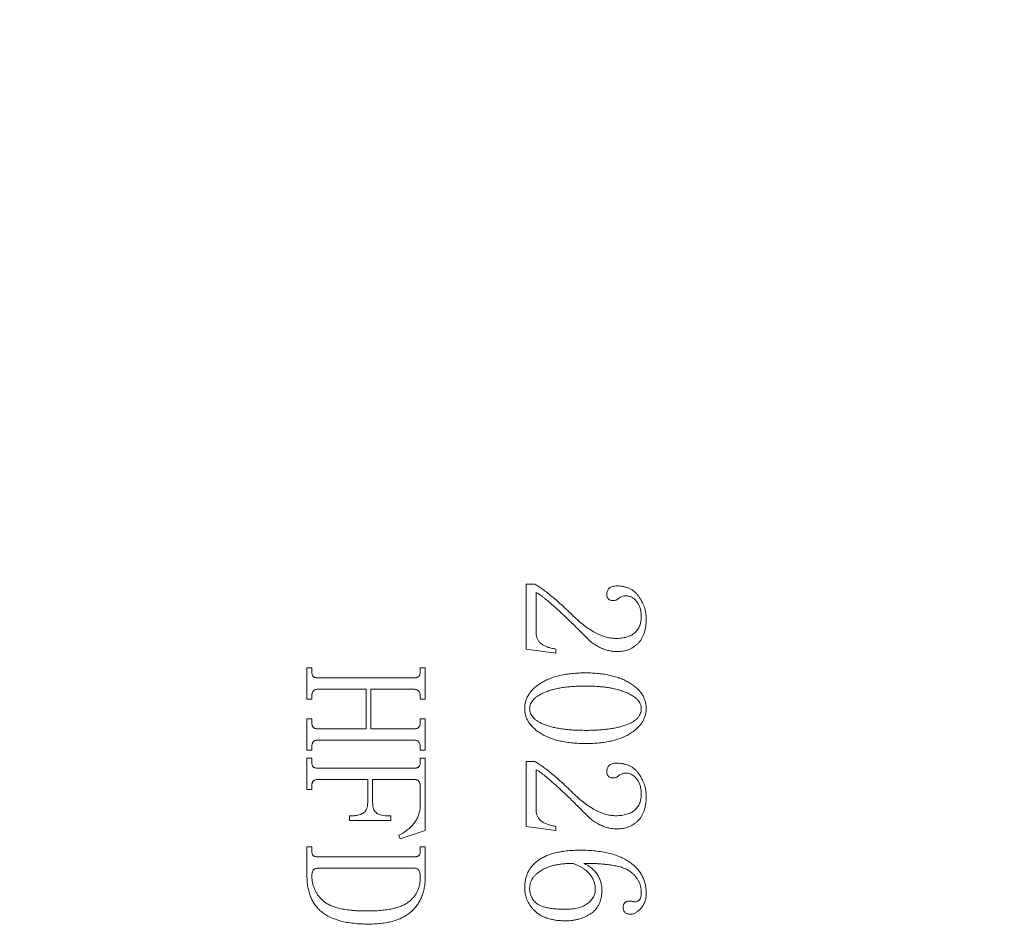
# Model space of a CAD drawing. Header units: millimetres. Extents: x 0 to 658, y -2 to 210.
# Tile 20 of 26: x 211.92 to 220.25, y 120.81 to 128.53. Entities that reach past the tile are written whole.
import ezdxf

# ---------------------------------------------------------------- set-up
doc = ezdxf.new("R2010")
doc.units = ezdxf.units.MM
doc.layers.add('图框', color=7, linetype='Continuous')
doc.styles.add('SLDTEXTSTYLE0', font='TXT', dxfattribs={"width": 0.7})
doc.dimstyles.new('SLDDIMSTYLE2', dxfattribs={"dimtxt": 3.5, "dimasz": 4.08, "dimexe": 0, "dimexo": 0.0625, "dimgap": 0.875, "dimtad": 2, "dimlfac": 5, "dimrnd": 1e-09, "dimzin": 12, "dimdsep": 46, "dimtxsty": 'SLDTEXTSTYLE0', "dimsah": 1, "dimcen": 0.09, "dimadec": 0, "dimazin": 3, "dimtfac": 1, "dimtmove": 0, "dimatfit": 0, "dimfxl": 0, "dimfrac": 2, "dimtolj": 1, "dimtzin": 12, "dimarcsym": 0})

# ---------------------------------------------------------------- blocks, each defined once
blk = doc.blocks.new('_D_60')
at = {"layer": '图框'}
for p, q in [((208.105, 129.4474), (208.105, 135.7974)), ((224.5781, 129.4474), (206.105, 129.4474)), ((208.105, 129.4474), (208.105, 120.4474)), ((224.5781, 120.4474), (206.105, 120.4474)), ((208.105, 120.4474), (208.105, 114.0974))]:
    blk.add_line(p, q, dxfattribs=at)
for points in [[(208.105, 129.4474), (208.613, 133.5274), (207.597, 133.5274)], [(208.105, 120.4474), (207.597, 116.3674), (208.613, 116.3674)]]:
    blk.add_solid(points, dxfattribs=at)
at = {"layer": '图框', "insert": (203.5933, 124.2551), "char_height": 3.5, "attachment_point": 1, "rotation": 90, "style": 'SLDTEXTSTYLE0'}
blk.add_mtext('45', dxfattribs=at)
blk = doc.blocks.new('_D_61')
at = {"layer": '图框'}
for p, q in [((208.105, 120.4474), (208.105, 126.7974)), ((224.5781, 120.4474), (206.105, 120.4474)), ((208.105, 111.4474), (208.105, 120.4474)), ((224.5781, 111.4474), (206.105, 111.4474)), ((208.105, 111.4474), (208.105, 105.0974))]:
    blk.add_line(p, q, dxfattribs=at)
for points in [[(208.105, 120.4474), (208.613, 124.5274), (207.597, 124.5274)], [(208.105, 111.4474), (207.597, 107.3674), (208.613, 107.3674)]]:
    blk.add_solid(points, dxfattribs=at)
at = {"layer": '图框', "insert": (203.5933, 114.2484), "char_height": 3.5, "attachment_point": 1, "rotation": 90, "style": 'SLDTEXTSTYLE0'}
blk.add_mtext('45', dxfattribs=at)

msp = doc.modelspace()

# ---------------------------------------------------------------- linework, layer by layer
at = {"color": 7, "linetype": 'Continuous', "lineweight": 15}
for p, q in [((216.20582818, 123.75298426), (216.27809434, 123.75298426)), ((216.20582818, 123.20502386), (216.20582818, 123.75298426)), ((216.28916144, 123.68354038), (216.28916144, 123.33892123)), ((216.45582794, 123.16965149), (216.20582818, 123.20502386)), ((216.45582794, 123.20459024), (216.45582794, 123.16965149)), ((214.350273, 123.04465011), (214.39193963, 123.04465011)), ((214.350273, 122.78076247), (214.350273, 123.04465011)), ((214.39193963, 123.04465011), (214.39193963, 123.01491932)), ((215.30860691, 123.04465011), (215.35027354, 123.04465011)), ((215.30860691, 123.01904247), (215.30860691, 123.04465011)), ((215.35027354, 123.04465011), (215.35027354, 122.78076247)), ((214.43816303, 122.96131686), (215.26238202, 122.96131686)), ((214.85027253, 122.86409572), (214.43729579, 122.86409572)), ((214.85027253, 122.53076122), (214.85027253, 122.86409572)), ((214.89193916, 122.86409572), (214.89193916, 122.53076122)), ((215.26238202, 122.86409572), (214.89193916, 122.86409572)), ((214.39193963, 122.78076247), (214.350273, 122.78076247)), ((214.39193963, 122.81049327), (214.39193963, 122.78076247)), ((215.30860691, 122.78076247), (215.30860691, 122.80637012)), ((215.35027354, 122.78076247), (215.30860691, 122.78076247)), ((214.350273, 122.61409596), (214.39193963, 122.61409596)), ((214.350273, 122.35020683), (214.350273, 122.61409596)), ((214.39193963, 122.61409596), (214.39193963, 122.58436368)), ((215.30860691, 122.61409596), (215.35027354, 122.61409596)), ((215.30860691, 122.58848832), (215.30860691, 122.61409596)), ((215.35027354, 122.61409596), (215.35027354, 122.35020683)), ((214.43729579, 122.53076122), (214.85027253, 122.53076122)), ((214.89193916, 122.53076122), (215.26238202, 122.53076122)), ((215.26238202, 122.43354008), (214.43816303, 122.43354008)), ((214.39193963, 122.35020683), (214.350273, 122.35020683)), ((214.39193963, 122.37993763), (214.39193963, 122.35020683)), ((215.30860691, 122.35020683), (215.30860691, 122.37581447)), ((215.35027354, 122.35020683), (215.30860691, 122.35020683)), ((214.350273, 122.28076146), (214.39193963, 122.28076146)), ((214.350273, 122.01687232), (214.350273, 122.28076146)), ((214.39193963, 122.28076146), (214.39193963, 122.24430428)), ((215.30860691, 122.28076146), (215.35027354, 122.28076146)), ((215.30860691, 122.24734113), (215.30860691, 122.28076146)), ((215.35027354, 122.28076146), (215.35027354, 121.67051867)), ((216.20582818, 122.2529842), (216.27809434, 122.2529842)), ((216.20582818, 121.7050238), (216.20582818, 122.2529842)), ((214.43816303, 122.1974282), (215.26238202, 122.1974282)), ((216.28916144, 122.18354032), (216.28916144, 121.83892117)), ((214.8641619, 122.10020707), (214.43859815, 122.10020707)), ((214.8641619, 121.90619544), (214.8641619, 122.10020707)), ((214.90582853, 122.10020707), (214.90582853, 121.90619544)), ((215.26390194, 122.10020707), (214.90582853, 122.10020707)), ((214.39193963, 122.01687232), (214.350273, 122.01687232)), ((214.39193963, 122.05333099), (214.39193963, 122.01687232)), ((215.30860691, 121.88254134), (215.30860691, 122.0472543)), ((214.71138477, 121.79465131), (214.73330288, 121.79465131)), ((214.71138477, 121.75298468), (214.71138477, 121.79465131)), ((215.05860566, 121.75298468), (214.71138477, 121.75298468)), ((215.02670526, 121.79465131), (215.05860566, 121.79465131)), ((215.05860566, 121.79465131), (215.05860566, 121.75298468)), ((215.35027354, 121.67051867), (215.13976931, 121.60020605)), ((216.45582794, 121.66965143), (216.20582818, 121.7050238)), ((216.45582794, 121.70459018), (216.45582794, 121.66965143)), ((215.13976931, 121.60020605), (215.12805103, 121.62972078)), ((214.350273, 121.53076217), (214.39193963, 121.53076217)), ((214.350273, 121.28445045), (214.350273, 121.53076217)), ((214.39193963, 121.53076217), (214.39193963, 121.4943035)), ((215.30860691, 121.53076217), (215.35027354, 121.53076217)), ((215.30860691, 121.49734185), (215.30860691, 121.53076217)), ((215.35027354, 121.53076217), (215.35027354, 121.27077863)), ((214.43816303, 121.44742892), (215.26238202, 121.44742892)), ((215.26238202, 121.35020629), (214.43816303, 121.35020629))]:
    msp.add_line(p, q, dxfattribs=at)
for points, knots in [([(216.27809416, 123.75298416), (216.28772832, 123.74747769), (216.3086213, 123.73553617), (216.34050407, 123.71309086), (216.37666018, 123.68681445), (216.40850747, 123.6610753), (216.43607702, 123.63835355), (216.45827657, 123.61946686), (216.48121052, 123.59897517), (216.50529365, 123.57734679), (216.53030477, 123.55432477), (216.55605775, 123.52979492), (216.58277169, 123.50391633), (216.60087361, 123.48620942), (216.61012541, 123.47715951)], [0, 0, 0, 0, 0.07689028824, 0.16674688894, 0.27005902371, 0.3867558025, 0.45051627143, 0.51774794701, 0.58879711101, 0.66372102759, 0.74215437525, 0.82445096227, 0.91027784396, 1, 1, 1, 1]), ([(216.69801603, 123.31852236), (216.6845053, 123.33213834), (216.65820439, 123.35864413), (216.61963298, 123.39696907), (216.58311324, 123.43293609), (216.54840211, 123.46629599), (216.51563767, 123.4973356), (216.48490445, 123.52600297), (216.45598906, 123.55206519), (216.42910961, 123.57567516), (216.40431375, 123.59703745), (216.38154347, 123.61607036), (216.36100706, 123.63302667), (216.34258185, 123.64760339), (216.32626102, 123.65978285), (216.3121292, 123.66983666), (216.3001421, 123.67778486), (216.29251811, 123.68178067), (216.28916187, 123.68353972)], [0, 0, 0, 0, 0.10478993, 0.2039911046, 0.2970480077, 0.3848078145, 0.466993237, 0.5436104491, 0.6144017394, 0.6796457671, 0.7390552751, 0.7931957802, 0.8417715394, 0.8845430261, 0.9215325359, 0.9530013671, 0.9793102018, 1, 1, 1, 1]), ([(216.88638409, 123.66834875), (216.88662071, 123.67358181), (216.88707103, 123.68354121), (216.89085676, 123.6976763), (216.89717715, 123.71000958), (216.90622623, 123.72063809), (216.91821458, 123.72936764), (216.93368687, 123.73491942), (216.95202282, 123.73875956), (216.96535193, 123.73897767), (216.9725386, 123.73909527)], [0, 0, 0, 0, 0.1231166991, 0.234311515, 0.3417746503, 0.446943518, 0.5604515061, 0.6867121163, 0.8310842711, 1, 1, 1, 1]), ([(216.94367575, 123.61409527), (216.93917169, 123.61422494), (216.93072811, 123.61446801), (216.91896407, 123.61721798), (216.90877085, 123.62114548), (216.90046232, 123.62724191), (216.89384958, 123.63505563), (216.88978284, 123.64485545), (216.88667799, 123.65600735), (216.88648636, 123.66405403), (216.88638409, 123.66834875)], [0, 0, 0, 0, 0.1491235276, 0.2795555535, 0.3990136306, 0.5089535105, 0.618051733, 0.7340599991, 0.8580614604, 1, 1, 1, 1]), ([(216.9725386, 123.73909527), (216.98232358, 123.73890488), (217.00134642, 123.73853475), (217.02896979, 123.73393276), (217.05482085, 123.72709405), (217.07904049, 123.71762455), (217.10108049, 123.70470885), (217.12167856, 123.68957926), (217.14024473, 123.67129206), (217.1567224, 123.65056446), (217.17112777, 123.62828486), (217.18445206, 123.60574746), (217.19516432, 123.58247228), (217.20414085, 123.55899503), (217.21116193, 123.53513305), (217.21617318, 123.51089928), (217.218987, 123.48619545), (217.21947298, 123.46964302), (217.21971742, 123.4613175)], [0, 0, 0, 0, 0.0706078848, 0.1372678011, 0.2016548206, 0.2635579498, 0.3244135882, 0.3856515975, 0.4477264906, 0.5120286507, 0.576517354, 0.6392528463, 0.7009638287, 0.7613239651, 0.8206806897, 0.8804225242, 0.9398550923, 1, 1, 1, 1]), ([(217.04654034, 123.6551109), (217.04101163, 123.65489176), (217.03031155, 123.65446763), (217.01509431, 123.65029449), (217.00099161, 123.64417661), (216.98941306, 123.63471522), (216.97860337, 123.62541028), (216.96693617, 123.61923439), (216.95541339, 123.61484373), (216.94754744, 123.61434215), (216.94367575, 123.61409527)], [0, 0, 0, 0, 0.146074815, 0.2827085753, 0.4155963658, 0.5497216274, 0.676602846, 0.7923629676, 0.8977993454, 1, 1, 1, 1]), ([(217.17805075, 123.48388694), (217.17761002, 123.49535428), (217.17675609, 123.51757264), (217.16962006, 123.54962273), (217.15789394, 123.57899717), (217.14419274, 123.60100573), (217.13152553, 123.61670253), (217.12127138, 123.62695787), (217.11044535, 123.63577273), (217.09872844, 123.64269795), (217.08665756, 123.64842992), (217.07381184, 123.65243398), (217.06035184, 123.65450024), (217.05117607, 123.65490594), (217.04654034, 123.6551109)], [0, 0, 0, 0, 0.1433111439, 0.2776703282, 0.4083942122, 0.5372063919, 0.6002343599, 0.6603774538, 0.7183156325, 0.7743355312, 0.83020176, 0.8851518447, 0.9419770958, 1, 1, 1, 1]), ([(216.61012541, 123.47715951), (216.62630361, 123.46235252), (216.65741065, 123.43388203), (216.70499216, 123.39593901), (216.7511734, 123.36432829), (216.7959134, 123.33879131), (216.83933523, 123.31928879), (216.88123903, 123.30525089), (216.92182557, 123.29644074), (216.94848233, 123.29523724), (216.96147089, 123.29465083)], [0, 0, 0, 0, 0.1624679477, 0.3123892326, 0.4504981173, 0.5767475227, 0.6935910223, 0.8025765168, 0.9038049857, 1, 1, 1, 1]), ([(216.96147089, 123.29465083), (216.97001476, 123.29472111), (216.98656038, 123.29485722), (217.01060242, 123.29746793), (217.03313475, 123.30093474), (217.05406529, 123.30626425), (217.07357612, 123.31262218), (217.09133608, 123.32092454), (217.10763309, 123.33057687), (217.12244093, 123.3415889), (217.13559891, 123.354261), (217.14684191, 123.36853684), (217.15687705, 123.38400036), (217.16452195, 123.40127944), (217.17068228, 123.41987891), (217.17492574, 123.43989417), (217.17760775, 123.46138926), (217.1778996, 123.47621057), (217.17805075, 123.48388694)], [0, 0, 0, 0, 0.0779475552, 0.1509493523, 0.2205381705, 0.2858837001, 0.3479047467, 0.407586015, 0.4644382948, 0.5205688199, 0.5756761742, 0.6306448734, 0.6861543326, 0.743484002, 0.8025815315, 0.8647535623, 0.9299521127, 1, 1, 1, 1]), ([(217.21971742, 123.4613175), (217.21951342, 123.44988168), (217.21911743, 123.42768435), (217.21594923, 123.39550467), (217.21021397, 123.36572017), (217.20284567, 123.33812653), (217.19266166, 123.31307543), (217.1808819, 123.29000776), (217.16634259, 123.26948419), (217.1498858, 123.25117079), (217.13147955, 123.23552699), (217.11236685, 123.22135094), (217.09190211, 123.2097282), (217.07043774, 123.20000949), (217.04779078, 123.19265002), (217.02400447, 123.1875352), (216.99918492, 123.18411833), (216.98224354, 123.18373484), (216.97362367, 123.18353972)], [0, 0, 0, 0, 0.0815418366, 0.1582756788, 0.2302056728, 0.2976610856, 0.3615510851, 0.4226937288, 0.4819400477, 0.5403723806, 0.5977779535, 0.6539062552, 0.709825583, 0.7652382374, 0.8216785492, 0.8792507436, 0.9385621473, 1, 1, 1, 1]), ([(216.28916187, 123.33892166), (216.28963165, 123.33046467), (216.29055239, 123.31388954), (216.29879215, 123.29023844), (216.31218688, 123.26893739), (216.33085854, 123.2500601), (216.35472858, 123.23389585), (216.38389684, 123.22106651), (216.41802602, 123.21086325), (216.44274545, 123.20676115), (216.45582853, 123.20459006)], [0, 0, 0, 0, 0.1075806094, 0.210850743, 0.3152844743, 0.4261837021, 0.54695673, 0.6807154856, 0.8310144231, 1, 1, 1, 1]), ([(216.97362367, 123.18353972), (216.96187895, 123.18390516), (216.9381624, 123.1846431), (216.90273656, 123.19105), (216.86731378, 123.20107855), (216.83199893, 123.21520029), (216.79717926, 123.23404383), (216.76288675, 123.25746634), (216.72942299, 123.28574696), (216.70867373, 123.30740029), (216.69801603, 123.31852236)], [0, 0, 0, 0, 0.1113884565, 0.2249309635, 0.3405446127, 0.4603800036, 0.5850858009, 0.7155218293, 0.8538799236, 1, 1, 1, 1]), ([(214.39193964, 123.01491993), (214.39202746, 123.01035386), (214.39219038, 123.00188316), (214.39427869, 122.99019135), (214.39792967, 122.98064935), (214.40301544, 122.97304124), (214.40992093, 122.96763766), (214.41815271, 122.96405343), (214.4276683, 122.96148978), (214.4345271, 122.96137719), (214.4381636, 122.9613175)], [0, 0, 0, 0, 0.1672620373, 0.3102952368, 0.4329173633, 0.5395903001, 0.6414748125, 0.7494582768, 0.8671641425, 1, 1, 1, 1]), ([(215.26238235, 122.9613175), (215.26601207, 122.96148675), (215.27292375, 122.96180905), (215.28254983, 122.96412404), (215.29075562, 122.96814631), (215.29754646, 122.97395081), (215.30266189, 122.98202991), (215.30631021, 122.99230126), (215.30833857, 123.00493094), (215.30851285, 123.01411691), (215.30860631, 123.01904319)], [0, 0, 0, 0, 0.12753380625, 0.24284916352, 0.34518494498, 0.44612141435, 0.55260552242, 0.67729435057, 0.82693822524, 1, 1, 1, 1]), ([(216.19193964, 122.70155187), (216.19235808, 122.71200218), (216.19318529, 122.73266151), (216.1997548, 122.76290099), (216.21018511, 122.79200314), (216.22538887, 122.81953871), (216.2445442, 122.84593674), (216.26796498, 122.8708839), (216.29554813, 122.89463553), (216.32723126, 122.91686941), (216.36272445, 122.93727966), (216.40205743, 122.95477711), (216.44475024, 122.96971854), (216.4908785, 122.98206726), (216.54049346, 122.99155265), (216.59356351, 122.99809701), (216.65005855, 123.00235722), (216.68889328, 123.00277123), (216.70886673, 123.00298416)], [0, 0, 0, 0, 0.0473331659, 0.0935735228, 0.1396309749, 0.187025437, 0.2356284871, 0.2871368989, 0.3417685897, 0.4003586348, 0.4623436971, 0.527068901, 0.5952061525, 0.6671925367, 0.7433361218, 0.8239900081, 0.9094746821, 1, 1, 1, 1]), ([(216.70886673, 123.00298416), (216.72746344, 123.0027369), (216.76383148, 123.00225336), (216.81703331, 122.99840417), (216.86749236, 122.99155205), (216.91528341, 122.98274066), (216.96015279, 122.97058685), (217.00243721, 122.95648951), (217.04187058, 122.93920998), (217.07832184, 122.91964488), (217.11139016, 122.89813033), (217.14011951, 122.87461929), (217.16484702, 122.84979783), (217.18491018, 122.82322236), (217.2007368, 122.79511143), (217.21145345, 122.76522516), (217.21859982, 122.7339335), (217.21934154, 122.71244261), (217.21971742, 122.70155187)], [0, 0, 0, 0, 0.0850839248, 0.1663915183, 0.2438603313, 0.3179900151, 0.3885592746, 0.4563826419, 0.5217467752, 0.5852751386, 0.6454945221, 0.7019430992, 0.7548371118, 0.8054103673, 0.8538562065, 0.9018145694, 0.9502434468, 1, 1, 1, 1]), ([(214.43729555, 122.86409527), (214.43373111, 122.86396159), (214.42690971, 122.86370577), (214.41734574, 122.86085782), (214.40928411, 122.85597021), (214.40288636, 122.84920576), (214.39795312, 122.84119101), (214.39439854, 122.83192411), (214.39223733, 122.82158871), (214.39204085, 122.81426524), (214.39193964, 122.81049284)], [0, 0, 0, 0, 0.1340705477, 0.2565760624, 0.3716309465, 0.4854184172, 0.6042257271, 0.7242474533, 0.8579569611, 1, 1, 1, 1]), ([(215.30860631, 122.80636958), (215.30850607, 122.81042999), (215.30831292, 122.81825329), (215.3061544, 122.82940685), (215.3024094, 122.83938113), (215.2973029, 122.84809788), (215.2906342, 122.8551932), (215.2826922, 122.86073687), (215.2728849, 122.86342898), (215.26601145, 122.86386504), (215.26238235, 122.86409527)], [0, 0, 0, 0, 0.1456235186, 0.280576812, 0.4054884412, 0.526618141, 0.6405181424, 0.7528684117, 0.8695176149, 1, 1, 1, 1]), ([(216.70886673, 122.89187305), (216.69056226, 122.89171481), (216.65501885, 122.89140755), (216.60325552, 122.88879767), (216.55469542, 122.88442914), (216.50923206, 122.87881708), (216.46705513, 122.87085039), (216.42782701, 122.86175379), (216.39184065, 122.8504191), (216.35901631, 122.83774988), (216.32987812, 122.82364013), (216.3041652, 122.80913466), (216.28279114, 122.79309836), (216.26487032, 122.77668452), (216.25098288, 122.75918622), (216.2408829, 122.74083662), (216.23474378, 122.72146952), (216.23398463, 122.70817648), (216.23360631, 122.70155187)], [0, 0, 0, 0, 0.0994786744, 0.1931665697, 0.2815818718, 0.3644324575, 0.4420050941, 0.5147628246, 0.5831523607, 0.6468883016, 0.7057948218, 0.7589976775, 0.8070405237, 0.8507081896, 0.8907416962, 0.9278602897, 0.9640490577, 1, 1, 1, 1]), ([(217.17805075, 122.70155187), (217.17768998, 122.70818118), (217.17696488, 122.72150528), (217.17053138, 122.74085334), (217.16022501, 122.75919017), (217.14610895, 122.77675127), (217.12772548, 122.7931524), (217.10572283, 122.80912254), (217.07937834, 122.82363645), (217.04964487, 122.83770307), (217.01646159, 122.85034662), (216.98049043, 122.86170133), (216.94170331, 122.87080943), (216.90040013, 122.87878968), (216.8563105, 122.88439635), (216.80956208, 122.88879782), (216.76011143, 122.89139772), (216.72623085, 122.89171199), (216.70886673, 122.89187305)], [0, 0, 0, 0, 0.0363990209, 0.0731575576, 0.1109301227, 0.1517100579, 0.1965058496, 0.2461102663, 0.3010119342, 0.3617307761, 0.4270032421, 0.4962451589, 0.5691356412, 0.6461101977, 0.7276253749, 0.813575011, 0.9044553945, 1, 1, 1, 1]), ([(216.70886673, 122.40576194), (216.68932795, 122.405994), (216.65129453, 122.40644571), (216.59581577, 122.4104626), (216.54352262, 122.41671227), (216.49451427, 122.42622412), (216.44856003, 122.4376534), (216.40593454, 122.45239726), (216.36621954, 122.46903613), (216.33029561, 122.48892164), (216.29789885, 122.51038222), (216.26985579, 122.53376273), (216.24552744, 122.55797046), (216.22613864, 122.58413), (216.21051781, 122.61139077), (216.2000436, 122.64035149), (216.19310255, 122.67048113), (216.19233099, 122.69109595), (216.19193964, 122.70155187)], [0, 0, 0, 0, 0.0890963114, 0.1734313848, 0.2535521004, 0.3291240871, 0.4009774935, 0.4693124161, 0.5346369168, 0.5970900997, 0.6562903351, 0.711582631, 0.7633724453, 0.8123963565, 0.8596603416, 0.9061113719, 0.9523792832, 1, 1, 1, 1]), ([(216.23360631, 122.70155187), (216.23397335, 122.69449376), (216.23470163, 122.68048887), (216.24083456, 122.66018478), (216.25085631, 122.64118472), (216.2647641, 122.62342909), (216.28269418, 122.60717239), (216.30423935, 122.59185833), (216.32976075, 122.5778544), (216.35910541, 122.56522128), (216.39187883, 122.55375134), (216.42793998, 122.54389816), (216.46704343, 122.53539707), (216.50931932, 122.52885738), (216.55469384, 122.52340268), (216.60326761, 122.51951846), (216.65502923, 122.5174562), (216.69056352, 122.51707131), (216.70886673, 122.51687305)], [0, 0, 0, 0, 0.0382874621, 0.0759710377, 0.1141190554, 0.1544499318, 0.1978363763, 0.2451697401, 0.29777386, 0.355678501, 0.4185752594, 0.48627654, 0.5586630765, 0.6358778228, 0.7186062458, 0.8069283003, 0.900551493, 1, 1, 1, 1]), ([(217.21971742, 122.70155187), (217.21929959, 122.69110238), (217.2184764, 122.6705155), (217.21192622, 122.64030716), (217.20126188, 122.61151331), (217.18623476, 122.5841228), (217.16721737, 122.55806415), (217.14357012, 122.53368057), (217.11595637, 122.51046372), (217.08421521, 122.48890039), (217.04896706, 122.46910389), (217.00996888, 122.45229379), (216.96786941, 122.43767167), (216.92228986, 122.4261874), (216.87362899, 122.41673883), (216.82163154, 122.41044362), (216.76636647, 122.40644381), (216.72840541, 122.40599364), (216.70886673, 122.40576194)], [0, 0, 0, 0, 0.0479777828, 0.0945226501, 0.141321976, 0.1886191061, 0.2376153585, 0.2890997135, 0.3442965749, 0.4031153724, 0.4651643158, 0.5297587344, 0.5979773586, 0.6697257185, 0.7455379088, 0.8255997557, 0.9102356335, 1, 1, 1, 1]), ([(216.70886673, 122.51687305), (216.72622995, 122.51697793), (216.76010281, 122.51718254), (216.80954231, 122.51935132), (216.85628812, 122.52308132), (216.90033105, 122.52791357), (216.94165332, 122.53449352), (216.98036658, 122.54218492), (217.01639458, 122.55146994), (217.04958622, 122.5621836), (217.07944913, 122.57443198), (217.10574839, 122.58792282), (217.12787581, 122.60322598), (217.14628518, 122.61970059), (217.16048866, 122.63801975), (217.17062927, 122.6578766), (217.17702769, 122.67924316), (217.17770704, 122.69405687), (217.17805075, 122.70155187)], [0, 0, 0, 0, 0.0950528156, 0.1854327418, 0.2708433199, 0.3517502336, 0.4279266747, 0.4998459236, 0.5677554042, 0.63150026, 0.6906297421, 0.7443035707, 0.7929692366, 0.8375371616, 0.8790440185, 0.9190716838, 0.9590542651, 1, 1, 1, 1]), ([(214.39193964, 122.58436437), (214.39201808, 122.57979446), (214.39216359, 122.57131661), (214.39435797, 122.55969586), (214.39765892, 122.5500393), (214.40280716, 122.54256852), (214.40945755, 122.53707827), (214.41756045, 122.53345787), (214.42694814, 122.53095863), (214.43373253, 122.53082967), (214.43729555, 122.53076194)], [0, 0, 0, 0, 0.1686208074, 0.3128159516, 0.4354764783, 0.5430159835, 0.6436543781, 0.75009157, 0.8687536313, 1, 1, 1, 1]), ([(215.26238235, 122.53076194), (215.26601451, 122.53092243), (215.27286065, 122.53122493), (215.28238938, 122.53361435), (215.29055325, 122.53757831), (215.2973074, 122.5434585), (215.30270995, 122.55139417), (215.30628896, 122.56176016), (215.30834532, 122.57437078), (215.30851521, 122.58355974), (215.30860631, 122.58848763)], [0, 0, 0, 0, 0.1276675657, 0.2406363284, 0.3430794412, 0.4441217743, 0.5521362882, 0.6769558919, 0.8267567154, 1, 1, 1, 1]), ([(214.4381636, 122.43353972), (214.43452501, 122.43341513), (214.42762776, 122.43317896), (214.41794763, 122.43025568), (214.40974806, 122.42541846), (214.40307852, 122.41873111), (214.39823302, 122.41057662), (214.39432661, 122.40142778), (214.39225897, 122.39102404), (214.39204821, 122.38370658), (214.39193964, 122.37993729)], [0, 0, 0, 0, 0.1357053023, 0.2572405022, 0.3737011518, 0.4884841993, 0.6063504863, 0.7264315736, 0.8590820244, 1, 1, 1, 1]), ([(215.30860631, 122.37581402), (215.30850437, 122.37987342), (215.30830795, 122.38769478), (215.30617205, 122.39886177), (215.30236252, 122.40875563), (215.29755214, 122.41760407), (215.29083558, 122.42462529), (215.28285911, 122.43023773), (215.27294505, 122.43284049), (215.26600834, 122.43329968), (215.26238235, 122.43353972)], [0, 0, 0, 0, 0.1454529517, 0.2802481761, 0.405013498, 0.5246875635, 0.6384541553, 0.7506728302, 0.8696704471, 1, 1, 1, 1]), ([(216.27809416, 122.25298416), (216.28772832, 122.24747769), (216.3086213, 122.23553617), (216.34050407, 122.21309086), (216.37666018, 122.18681445), (216.40850747, 122.1610753), (216.43607702, 122.13835355), (216.45827657, 122.11946686), (216.48121052, 122.09897517), (216.50529365, 122.07734679), (216.53030477, 122.05432477), (216.55605775, 122.02979492), (216.58277169, 122.00391633), (216.60087361, 121.98620942), (216.61012541, 121.97715951)], [0, 0, 0, 0, 0.07689028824, 0.16674688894, 0.27005902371, 0.3867558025, 0.45051627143, 0.51774794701, 0.58879711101, 0.66372102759, 0.74215437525, 0.82445096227, 0.91027784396, 1, 1, 1, 1]), ([(214.39193964, 122.24430361), (214.39203593, 122.24031726), (214.39221622, 122.2328533), (214.39423871, 122.22255637), (214.39803343, 122.21421406), (214.40311764, 122.20754319), (214.41003562, 122.20290256), (214.41818332, 122.19970081), (214.42772799, 122.19772992), (214.43453642, 122.19753334), (214.4381636, 122.19742861)], [0, 0, 0, 0, 0.1567351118, 0.2934672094, 0.4093318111, 0.5146537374, 0.6188549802, 0.7324613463, 0.8574691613, 1, 1, 1, 1]), ([(215.26238235, 122.19742861), (215.2660103, 122.19752295), (215.27290639, 122.19770227), (215.28248646, 122.19983568), (215.29058153, 122.2033986), (215.29743752, 122.20821075), (215.30263055, 122.21518937), (215.30627301, 122.22411446), (215.3083476, 122.23509563), (215.30851595, 122.2430646), (215.30860631, 122.2473418)], [0, 0, 0, 0, 0.1379352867, 0.2621903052, 0.3706756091, 0.4731211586, 0.5772188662, 0.6969042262, 0.8373186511, 1, 1, 1, 1]), ([(216.69801603, 121.81852236), (216.6845053, 121.83213834), (216.65820439, 121.85864413), (216.61963298, 121.89696907), (216.58311324, 121.93293609), (216.54840211, 121.96629599), (216.51563767, 121.9973356), (216.48490445, 122.02600297), (216.45598906, 122.05206519), (216.42910961, 122.07567516), (216.40431375, 122.09703745), (216.38154347, 122.11607036), (216.36100706, 122.13302667), (216.34258185, 122.14760339), (216.32626102, 122.15978285), (216.3121292, 122.16983666), (216.3001421, 122.17778486), (216.29251811, 122.18178067), (216.28916187, 122.18353972)], [0, 0, 0, 0, 0.10478993, 0.2039911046, 0.2970480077, 0.3848078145, 0.466993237, 0.5436104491, 0.6144017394, 0.6796457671, 0.7390552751, 0.7931957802, 0.8417715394, 0.8845430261, 0.9215325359, 0.9530013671, 0.9793102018, 1, 1, 1, 1]), ([(216.88638409, 122.16834875), (216.88662071, 122.17358181), (216.88707103, 122.18354121), (216.89085676, 122.1976763), (216.89717715, 122.21000958), (216.90622623, 122.22063809), (216.91821458, 122.22936764), (216.93368687, 122.23491942), (216.95202282, 122.23875956), (216.96535193, 122.23897767), (216.9725386, 122.23909527)], [0, 0, 0, 0, 0.1231166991, 0.234311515, 0.3417746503, 0.446943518, 0.5604515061, 0.6867121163, 0.8310842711, 1, 1, 1, 1]), ([(216.94367575, 122.11409527), (216.93917169, 122.11422494), (216.93072811, 122.11446801), (216.91896407, 122.11721798), (216.90877085, 122.12114548), (216.90046232, 122.12724191), (216.89384958, 122.13505563), (216.88978284, 122.14485545), (216.88667799, 122.15600735), (216.88648636, 122.16405403), (216.88638409, 122.16834875)], [0, 0, 0, 0, 0.1491235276, 0.2795555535, 0.3990136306, 0.5089535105, 0.618051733, 0.7340599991, 0.8580614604, 1, 1, 1, 1]), ([(216.9725386, 122.23909527), (216.98232358, 122.23890488), (217.00134642, 122.23853475), (217.02896979, 122.23393276), (217.05482085, 122.22709405), (217.07904049, 122.21762455), (217.10108049, 122.20470885), (217.12167856, 122.18957926), (217.14024473, 122.17129206), (217.1567224, 122.15056446), (217.17112777, 122.12828486), (217.18445206, 122.10574746), (217.19516432, 122.08247228), (217.20414085, 122.05899503), (217.21116193, 122.03513305), (217.21617318, 122.01089928), (217.218987, 121.98619545), (217.21947298, 121.96964302), (217.21971742, 121.9613175)], [0, 0, 0, 0, 0.0706078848, 0.1372678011, 0.2016548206, 0.2635579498, 0.3244135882, 0.3856515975, 0.4477264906, 0.5120286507, 0.576517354, 0.6392528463, 0.7009638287, 0.7613239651, 0.8206806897, 0.8804225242, 0.9398550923, 1, 1, 1, 1]), ([(214.43859763, 122.10020638), (214.43489204, 122.10005245), (214.42797138, 122.09976496), (214.41822054, 122.09730247), (214.40990405, 122.09327285), (214.40319253, 122.08742952), (214.39817179, 122.08028775), (214.39445592, 122.07220944), (214.39221351, 122.06307118), (214.39203358, 122.05667209), (214.39193964, 122.05333138)], [0, 0, 0, 0, 0.1477866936, 0.2760098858, 0.3987459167, 0.5134322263, 0.6272785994, 0.7449106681, 0.8668279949, 1, 1, 1, 1]), ([(215.30860631, 122.047255), (215.30852348, 122.05103216), (215.30836579, 122.05822304), (215.30601636, 122.06842676), (215.30272019, 122.07765829), (215.29757344, 122.08554765), (215.29136048, 122.09226456), (215.28336298, 122.09692847), (215.27408304, 122.09983243), (215.26739692, 122.100078), (215.26390145, 122.10020638)], [0, 0, 0, 0, 0.14408446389, 0.2743042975, 0.39863200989, 0.51680648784, 0.63222929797, 0.7451386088, 0.866759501, 1, 1, 1, 1]), ([(217.04654034, 122.1551109), (217.04101163, 122.15489176), (217.03031155, 122.15446763), (217.01509431, 122.15029449), (217.00099161, 122.14417661), (216.98941306, 122.13471522), (216.97860337, 122.12541028), (216.96693617, 122.11923439), (216.95541339, 122.11484373), (216.94754744, 122.11434215), (216.94367575, 122.11409527)], [0, 0, 0, 0, 0.146074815, 0.2827085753, 0.4155963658, 0.5497216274, 0.676602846, 0.7923629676, 0.8977993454, 1, 1, 1, 1]), ([(217.17805075, 121.98388694), (217.17761002, 121.99535428), (217.17675609, 122.01757264), (217.16962006, 122.04962273), (217.15789394, 122.07899717), (217.14419274, 122.10100573), (217.13152553, 122.11670253), (217.12127138, 122.12695787), (217.11044535, 122.13577273), (217.09872844, 122.14269795), (217.08665756, 122.14842992), (217.07381184, 122.15243398), (217.06035184, 122.15450024), (217.05117607, 122.15490594), (217.04654034, 122.1551109)], [0, 0, 0, 0, 0.1433111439, 0.2776703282, 0.4083942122, 0.5372063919, 0.6002343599, 0.6603774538, 0.7183156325, 0.7743355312, 0.83020176, 0.8851518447, 0.9419770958, 1, 1, 1, 1]), ([(216.61012541, 121.97715951), (216.62630361, 121.96235252), (216.65741065, 121.93388203), (216.70499216, 121.89593901), (216.7511734, 121.86432829), (216.7959134, 121.83879131), (216.83933523, 121.81928879), (216.88123903, 121.80525089), (216.92182557, 121.79644074), (216.94848233, 121.79523724), (216.96147089, 121.79465083)], [0, 0, 0, 0, 0.1624679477, 0.3123892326, 0.4504981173, 0.5767475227, 0.6935910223, 0.8025765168, 0.9038049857, 1, 1, 1, 1]), ([(216.96147089, 121.79465083), (216.97001476, 121.79472111), (216.98656038, 121.79485722), (217.01060242, 121.79746793), (217.03313475, 121.80093474), (217.05406529, 121.80626425), (217.07357612, 121.81262218), (217.09133608, 121.82092454), (217.10763309, 121.83057687), (217.12244093, 121.8415889), (217.13559891, 121.854261), (217.14684191, 121.86853684), (217.15687705, 121.88400036), (217.16452195, 121.90127944), (217.17068228, 121.91987891), (217.17492574, 121.93989417), (217.17760775, 121.96138926), (217.1778996, 121.97621057), (217.17805075, 121.98388694)], [0, 0, 0, 0, 0.0779475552, 0.1509493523, 0.2205381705, 0.2858837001, 0.3479047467, 0.407586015, 0.4644382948, 0.5205688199, 0.5756761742, 0.6306448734, 0.6861543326, 0.743484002, 0.8025815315, 0.8647535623, 0.9299521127, 1, 1, 1, 1]), ([(217.21971742, 121.9613175), (217.21951342, 121.94988168), (217.21911743, 121.92768435), (217.21594923, 121.89550467), (217.21021397, 121.86572017), (217.20284567, 121.83812653), (217.19266166, 121.81307543), (217.1808819, 121.79000776), (217.16634259, 121.76948419), (217.1498858, 121.75117079), (217.13147955, 121.73552699), (217.11236685, 121.72135094), (217.09190211, 121.7097282), (217.07043774, 121.70000949), (217.04779078, 121.69265002), (217.02400447, 121.6875352), (216.99918492, 121.68411833), (216.98224354, 121.68373484), (216.97362367, 121.68353972)], [0, 0, 0, 0, 0.0815418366, 0.1582756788, 0.2302056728, 0.2976610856, 0.3615510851, 0.4226937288, 0.4819400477, 0.5403723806, 0.5977779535, 0.6539062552, 0.709825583, 0.7652382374, 0.8216785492, 0.8792507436, 0.9385621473, 1, 1, 1, 1]), ([(214.73330249, 121.79465083), (214.74352332, 121.79496261), (214.76280018, 121.79555064), (214.78970327, 121.80040353), (214.81263073, 121.80863167), (214.83175462, 121.82018673), (214.84676566, 121.83599089), (214.85691385, 121.85604734), (214.8633876, 121.87983003), (214.8638928, 121.89703352), (214.86416187, 121.90619597)], [0, 0, 0, 0, 0.1551342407, 0.2925886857, 0.4131861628, 0.5232203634, 0.6289026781, 0.7394620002, 0.8612393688, 1, 1, 1, 1]), ([(214.90582853, 121.90619597), (214.90608287, 121.89704663), (214.90655856, 121.87993439), (214.91204826, 121.85623713), (214.92079634, 121.83627113), (214.93393542, 121.82033486), (214.9512732, 121.80851385), (214.9727293, 121.80037476), (214.99835226, 121.79553104), (215.0168442, 121.79495696), (215.02670527, 121.79465083)], [0, 0, 0, 0, 0.1440580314, 0.2694353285, 0.3812436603, 0.4849698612, 0.5906913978, 0.708498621, 0.844553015, 1, 1, 1, 1]), ([(215.12805075, 121.62972027), (215.14235712, 121.63757223), (215.1699692, 121.65272696), (215.20673186, 121.67990319), (215.23832294, 121.70879976), (215.26393895, 121.74027112), (215.28386173, 121.77364428), (215.2981807, 121.8085794), (215.30702817, 121.84506646), (215.30807725, 121.86997815), (215.30860631, 121.88254145)], [0, 0, 0, 0, 0.1492933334, 0.2881444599, 0.4175083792, 0.5404138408, 0.6583359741, 0.7721221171, 0.8850780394, 1, 1, 1, 1]), ([(216.28916187, 121.83892166), (216.28963165, 121.83046467), (216.29055239, 121.81388954), (216.29879215, 121.79023844), (216.31218688, 121.76893739), (216.33085854, 121.7500601), (216.35472858, 121.73389585), (216.38389684, 121.72106651), (216.41802602, 121.71086325), (216.44274545, 121.70676115), (216.45582853, 121.70459006)], [0, 0, 0, 0, 0.1075806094, 0.210850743, 0.3152844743, 0.4261837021, 0.54695673, 0.6807154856, 0.8310144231, 1, 1, 1, 1]), ([(216.97362367, 121.68353972), (216.96187895, 121.68390516), (216.9381624, 121.6846431), (216.90273656, 121.69105), (216.86731378, 121.70107855), (216.83199893, 121.71520029), (216.79717926, 121.73404383), (216.76288675, 121.75746634), (216.72942299, 121.78574696), (216.70867373, 121.80740029), (216.69801603, 121.81852236)], [0, 0, 0, 0, 0.1113884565, 0.2249309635, 0.3405446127, 0.4603800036, 0.5850858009, 0.7155218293, 0.8538799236, 1, 1, 1, 1]), ([(216.19193964, 121.18397375), (216.19230448, 121.19665653), (216.19301503, 121.22135744), (216.19884116, 121.25723583), (216.20796199, 121.2908656), (216.22146296, 121.32200556), (216.23836852, 121.35085138), (216.25934038, 121.37720335), (216.28402351, 121.40114361), (216.31248127, 121.42270697), (216.34447807, 121.44172918), (216.37987878, 121.45829972), (216.41868114, 121.47200136), (216.46069487, 121.48366129), (216.5062691, 121.49200038), (216.55505322, 121.49866656), (216.60732427, 121.50220798), (216.64325158, 121.50272012), (216.66177471, 121.50298416)], [0, 0, 0, 0, 0.0592153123, 0.1153274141, 0.1693586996, 0.2215844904, 0.2733964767, 0.3251169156, 0.3784076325, 0.4336263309, 0.4915223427, 0.5519913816, 0.6159122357, 0.6835465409, 0.7554550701, 0.832161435, 0.9134670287, 1, 1, 1, 1]), ([(216.66177471, 121.50298416), (216.68362793, 121.50270199), (216.72608242, 121.50215382), (216.78783741, 121.49765542), (216.84563168, 121.48977846), (216.89960591, 121.4794485), (216.94945431, 121.46541887), (216.99555826, 121.44890273), (217.03761856, 121.42885968), (217.07570322, 121.40595516), (217.10937411, 121.3802336), (217.13908226, 121.3526618), (217.16401938, 121.32251365), (217.18430172, 121.29013271), (217.2004537, 121.25572749), (217.21161949, 121.21904335), (217.21861116, 121.18018979), (217.21934299, 121.15355007), (217.21971742, 121.13991993)], [0, 0, 0, 0, 0.087819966, 0.1706088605, 0.2486444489, 0.3221359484, 0.3912610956, 0.456559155, 0.5187160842, 0.5781965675, 0.6348296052, 0.6887134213, 0.7407508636, 0.7915664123, 0.8419015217, 0.8930279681, 0.9452680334, 1, 1, 1, 1]), ([(214.39193964, 121.49430361), (214.39203593, 121.49031726), (214.39221622, 121.4828533), (214.39423871, 121.47255637), (214.39803343, 121.46421406), (214.40311764, 121.45754319), (214.41003562, 121.45290256), (214.41818332, 121.44970081), (214.42772799, 121.44772992), (214.43453642, 121.44753334), (214.4381636, 121.44742861)], [0, 0, 0, 0, 0.1567351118, 0.2934672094, 0.4093318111, 0.5146537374, 0.6188549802, 0.7324613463, 0.8574691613, 1, 1, 1, 1]), ([(215.26238235, 121.44742861), (215.2660103, 121.44752295), (215.27290639, 121.44770227), (215.28248646, 121.44983568), (215.29058153, 121.4533986), (215.29743752, 121.45821075), (215.30263055, 121.46518937), (215.30627301, 121.47411446), (215.3083476, 121.48509563), (215.30851595, 121.4930646), (215.30860631, 121.4973418)], [0, 0, 0, 0, 0.1379352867, 0.2621903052, 0.3706756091, 0.4731211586, 0.5772188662, 0.6969042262, 0.8373186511, 1, 1, 1, 1]), ([(214.4381636, 121.35020638), (214.43451321, 121.35003306), (214.42755444, 121.34970266), (214.41792518, 121.34622106), (214.40949218, 121.34097039), (214.40302198, 121.3330829), (214.39812407, 121.32362822), (214.39432548, 121.31276223), (214.39223839, 121.30037324), (214.39204204, 121.29162011), (214.39193964, 121.28705534)], [0, 0, 0, 0, 0.1232924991, 0.2350329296, 0.3432425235, 0.4563484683, 0.5759982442, 0.7032553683, 0.8452472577, 1, 1, 1, 1]), ([(215.30860631, 121.26991125), (215.30851439, 121.27621055), (215.30834256, 121.2879851), (215.30626491, 121.30439486), (215.30258867, 121.31825777), (215.29770458, 121.32984871), (215.29115959, 121.33898275), (215.28301643, 121.34573815), (215.27308905, 121.34946356), (215.26602821, 121.34995344), (215.26238235, 121.35020638)], [0, 0, 0, 0, 0.1815892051, 0.3394231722, 0.475541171, 0.594149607, 0.7001254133, 0.7965560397, 0.8949521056, 1, 1, 1, 1]), ([(216.60361499, 121.39187305), (216.58935802, 121.39175659), (216.56160485, 121.39152988), (216.52119592, 121.38832968), (216.48323975, 121.38362725), (216.44770926, 121.3773306), (216.41478682, 121.3684659), (216.38414842, 121.35823793), (216.35598259, 121.34589559), (216.33063137, 121.33147517), (216.30787033, 121.31606173), (216.28816904, 121.29939755), (216.27132407, 121.28215918), (216.25768492, 121.26387713), (216.24685539, 121.24490863), (216.23921207, 121.22493896), (216.23446832, 121.20416087), (216.23389458, 121.19000249), (216.23360631, 121.18288868)], [0, 0, 0, 0, 0.0912715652, 0.1776727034, 0.2593728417, 0.3361445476, 0.4085020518, 0.4774957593, 0.5428234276, 0.6050474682, 0.6640211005, 0.7185858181, 0.7700190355, 0.8180078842, 0.8642595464, 0.9094221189, 0.9544895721, 1, 1, 1, 1]), ([(216.78916187, 121.17138694), (216.78873834, 121.18192348), (216.78789804, 121.20282856), (216.78001015, 121.23347779), (216.76785084, 121.26302494), (216.75348322, 121.28644231), (216.73920095, 121.30442915), (216.72635597, 121.31804385), (216.71099785, 121.3308854), (216.69377813, 121.343858), (216.67421495, 121.35625306), (216.6527203, 121.36871876), (216.62896543, 121.3806117), (216.61225441, 121.38803519), (216.60361499, 121.39187305)], [0, 0, 0, 0, 0.10263562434, 0.20363464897, 0.30679072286, 0.41355623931, 0.47032410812, 0.53073118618, 0.59580308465, 0.66539548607, 0.74096595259, 0.82159458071, 0.90776626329, 1, 1, 1, 1]), ([(216.69172263, 121.39187305), (216.70385295, 121.38591686), (216.72749669, 121.37430738), (216.7588421, 121.35170078), (216.7857181, 121.32609299), (216.80703375, 121.29706956), (216.82388945, 121.26615654), (216.83583615, 121.2338423), (216.84339453, 121.20038025), (216.8442738, 121.17764774), (216.84471742, 121.16617861)], [0, 0, 0, 0, 0.1401397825, 0.27315257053, 0.39960656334, 0.52417173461, 0.64553053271, 0.76415156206, 0.8810083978, 1, 1, 1, 1]), ([(217.17805075, 121.14925152), (217.177732, 121.15751419), (217.17710447, 121.17378118), (217.17290848, 121.19779923), (217.16571264, 121.2208222), (217.15567, 121.24292762), (217.14259926, 121.26393237), (217.12699714, 121.28417875), (217.10829398, 121.30329325), (217.09074303, 121.31845746), (217.07481663, 121.33003343), (217.06086125, 121.33795731), (217.04525826, 121.34539343), (217.02800074, 121.3522659), (217.0090478, 121.35849406), (216.98856041, 121.36434876), (216.96645631, 121.36987231), (216.94250078, 121.37425774), (216.91688888, 121.37839082), (216.88961819, 121.38210581), (216.86065719, 121.38505493), (216.83013423, 121.38770696), (216.79793269, 121.38964845), (216.76406744, 121.39085526), (216.72847579, 121.39182037), (216.70416549, 121.39185522), (216.69172263, 121.39187305)], [0, 0, 0, 0, 0.0407173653, 0.0801616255, 0.1197393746, 0.1593042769, 0.1994748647, 0.2414039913, 0.2850208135, 0.3310353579, 0.3555690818, 0.3819234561, 0.4099873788, 0.440704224, 0.473397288, 0.5082631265, 0.545702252, 0.5856253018, 0.6282339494, 0.6735597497, 0.7212360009, 0.7716839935, 0.8245432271, 0.8801981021, 0.9386812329, 1, 1, 1, 1]), ([(214.87067228, 120.87798416), (214.8490316, 120.87821147), (214.80713482, 120.87865154), (214.7464972, 120.88384614), (214.69026848, 120.89159265), (214.63850137, 120.90282501), (214.59125036, 120.91737069), (214.54815936, 120.93473475), (214.50975725, 120.95588824), (214.47567676, 120.98014982), (214.44590974, 121.00765038), (214.42043533, 121.03838283), (214.39835383, 121.07176188), (214.38091902, 121.10862143), (214.36685465, 121.1482791), (214.35731488, 121.19105659), (214.35128854, 121.23675266), (214.3506184, 121.26822736), (214.35027298, 121.28445118)], [0, 0, 0, 0, 0.0859161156, 0.1663352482, 0.2414925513, 0.3111941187, 0.376434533, 0.4376228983, 0.4953519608, 0.5501181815, 0.6033764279, 0.6557889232, 0.7082958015, 0.7618730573, 0.8172938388, 0.8750629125, 0.9356004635, 1, 1, 1, 1]), ([(214.39193964, 121.28705534), (214.39224983, 121.27677025), (214.39286208, 121.25646919), (214.39717108, 121.22658606), (214.40488415, 121.19804078), (214.41533462, 121.17075737), (214.42862692, 121.14472049), (214.44510711, 121.1200504), (214.46450918, 121.09656033), (214.48302086, 121.07815869), (214.49962701, 121.06422789), (214.51380399, 121.05457633), (214.52922062, 121.04531805), (214.5462911, 121.03727633), (214.5644801, 121.0292607), (214.58432807, 121.02255893), (214.60536865, 121.01585508), (214.62795746, 121.01037792), (214.65190568, 121.005341), (214.67732005, 121.00103558), (214.70417418, 120.99737928), (214.73239843, 120.99435072), (214.76199565, 120.99199073), (214.79303353, 120.99018954), (214.82553013, 120.98945734), (214.84766871, 120.98921752), (214.85895353, 120.98909527)], [0, 0, 0, 0, 0.0490710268, 0.0968579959, 0.1436588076, 0.189874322, 0.2360292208, 0.2828402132, 0.3311429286, 0.3811756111, 0.4071607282, 0.4344473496, 0.462919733, 0.4928664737, 0.5244096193, 0.5577037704, 0.5927481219, 0.6297486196, 0.6685363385, 0.7095048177, 0.7527039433, 0.7978330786, 0.8449269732, 0.8943608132, 0.9461519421, 1, 1, 1, 1]), ([(214.85895353, 120.98909527), (214.87885188, 120.98927092), (214.91716245, 120.98960908), (214.97228383, 120.99307788), (215.02287105, 120.99881717), (215.06883577, 121.00697873), (215.11033013, 121.0172458), (215.14723628, 121.02995047), (215.17959049, 121.04509461), (215.20760389, 121.0625814), (215.2314275, 121.08238774), (215.25211967, 121.10380389), (215.26954268, 121.12717913), (215.28401317, 121.1522618), (215.29516501, 121.17918684), (215.30287762, 121.20786214), (215.30786228, 121.23827035), (215.30835408, 121.25918486), (215.30860631, 121.26991125)], [0, 0, 0, 0, 0.099347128, 0.1912744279, 0.2756390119, 0.3534343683, 0.424219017, 0.4888752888, 0.5480111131, 0.602226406, 0.6532838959, 0.7023330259, 0.7505897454, 0.7984828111, 0.8465783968, 0.8956501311, 0.9464822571, 1, 1, 1, 1]), ([(215.35027298, 121.2707793), (215.34999574, 121.25621854), (215.34945284, 121.22770487), (215.3435597, 121.18616414), (215.33457093, 121.14679547), (215.32171314, 121.10967039), (215.30515242, 121.07483935), (215.28506957, 121.04211931), (215.26102209, 121.01197147), (215.23359679, 120.98393496), (215.20213721, 120.95879313), (215.16648054, 120.93712468), (215.12698687, 120.91860698), (215.08343505, 120.90373215), (215.03595271, 120.89201082), (214.98439138, 120.88401049), (214.92886132, 120.87893113), (214.8905047, 120.87830691), (214.87067228, 120.87798416)], [0, 0, 0, 0, 0.0619200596, 0.1212551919, 0.178150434, 0.2335411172, 0.2880654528, 0.3419684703, 0.3965318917, 0.4518189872, 0.5085449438, 0.5674087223, 0.6289612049, 0.6937943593, 0.7629263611, 0.8368106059, 0.915622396, 1, 1, 1, 1]), ([(216.53894485, 120.90576194), (216.52468365, 120.90598889), (216.49711698, 120.90642758), (216.45716136, 120.91044517), (216.41999789, 120.91669337), (216.38578185, 120.92617596), (216.35421523, 120.93770825), (216.32571428, 120.95240987), (216.2997227, 120.96930806), (216.27703447, 120.98917421), (216.25727854, 121.01071379), (216.23957422, 121.03283711), (216.22516533, 121.0562471), (216.21283683, 121.08008212), (216.20332509, 121.10488067), (216.19704005, 121.13056959), (216.19258324, 121.15698282), (216.19215571, 121.17491254), (216.19193964, 121.18397375)], [0, 0, 0, 0, 0.0855639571, 0.1653937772, 0.2407644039, 0.3114335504, 0.3781998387, 0.4420779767, 0.5034860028, 0.5638071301, 0.6224794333, 0.6787562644, 0.7335637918, 0.7871507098, 0.8396395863, 0.8924970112, 0.9456708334, 1, 1, 1, 1]), ([(216.23360631, 121.18288868), (216.23382249, 121.17586062), (216.2342458, 121.16209898), (216.23731371, 121.14215545), (216.24228402, 121.12339722), (216.24949602, 121.10599297), (216.25865824, 121.08979354), (216.26989373, 121.07484608), (216.28313537, 121.06118685), (216.2986572, 121.04873879), (216.31703688, 121.03779802), (216.33869797, 121.02819013), (216.36399993, 121.02068699), (216.39262971, 121.0141558), (216.42474221, 121.00902568), (216.46038935, 121.00543911), (216.49949341, 121.00326858), (216.52671676, 121.00308157), (216.54089798, 121.00298416)], [0, 0, 0, 0, 0.0520964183, 0.1020100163, 0.1492405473, 0.1956569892, 0.2412952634, 0.2868862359, 0.3339214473, 0.3820031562, 0.4339751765, 0.4920835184, 0.5572291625, 0.6293118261, 0.7097307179, 0.7981658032, 0.8948602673, 1, 1, 1, 1]), ([(216.54089798, 121.00298416), (216.55044938, 121.00318562), (216.56907042, 121.00357838), (216.5962066, 121.00561468), (216.62171415, 121.0095899), (216.64554375, 121.01488666), (216.667672, 121.02190368), (216.68812773, 121.03029912), (216.70694385, 121.04035856), (216.72401184, 121.05179342), (216.73927483, 121.06438836), (216.75245184, 121.07787535), (216.76395113, 121.09174436), (216.77309641, 121.10646053), (216.78041061, 121.12170002), (216.78535064, 121.13772572), (216.78851653, 121.15433556), (216.78894504, 121.16565781), (216.78916187, 121.17138694)], [0, 0, 0, 0, 0.08582024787, 0.16731166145, 0.24423924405, 0.31754623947, 0.38639715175, 0.45253247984, 0.51591251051, 0.57773419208, 0.63681027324, 0.69333272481, 0.74692114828, 0.79830903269, 0.8486004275, 0.89833875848, 0.94855872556, 1, 1, 1, 1]), ([(216.84471742, 121.16617861), (216.84442328, 121.15502533), (216.84385364, 121.13342544), (216.83954576, 121.1021805), (216.83212078, 121.07338038), (216.82210307, 121.0467839), (216.80836403, 121.02303172), (216.79223568, 121.00141006), (216.77290906, 120.98233621), (216.7506957, 120.96612952), (216.72698432, 120.95193129), (216.70218773, 120.93982204), (216.67694903, 120.92901493), (216.65066345, 120.92067807), (216.62382398, 120.91375931), (216.59611407, 120.90949315), (216.56781826, 120.90609932), (216.54864914, 120.90587533), (216.53894485, 120.90576194)], [0, 0, 0, 0, 0.0736691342, 0.1426707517, 0.2078095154, 0.2698416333, 0.3297671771, 0.3884508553, 0.4475861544, 0.5083724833, 0.5696750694, 0.6299426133, 0.6905596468, 0.7508574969, 0.8119380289, 0.8734525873, 0.9359358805, 1, 1, 1, 1]), ([(217.21971742, 121.13991993), (217.21961393, 121.13333119), (217.21941204, 121.12047718), (217.21721584, 121.10173409), (217.21348836, 121.0840365), (217.2084679, 121.06727728), (217.20231081, 121.05128843), (217.19415288, 121.0365541), (217.18475962, 121.02276142), (217.17108725, 121.00639667), (217.15332285, 120.98950812), (217.13268013, 120.97374944), (217.1130153, 120.96349662), (217.09987065, 120.9620021), (217.09384937, 120.9613175)], [0, 0, 0, 0, 0.0833678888, 0.1626429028, 0.2384250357, 0.3120068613, 0.383929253, 0.454812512, 0.524653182, 0.5948769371, 0.7243929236, 0.8337219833, 0.9238316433, 1, 1, 1, 1]), ([(217.12705249, 121.06656923), (217.13069236, 121.06676652), (217.13776816, 121.06715003), (217.14791217, 121.07049503), (217.15663194, 121.07639619), (217.16479429, 121.0842094), (217.17074169, 121.09566698), (217.17530336, 121.11031354), (217.17761609, 121.12863899), (217.17789813, 121.1420136), (217.17805075, 121.14925152)], [0, 0, 0, 0, 0.0992310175, 0.1929026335, 0.2871139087, 0.3848600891, 0.4980267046, 0.6348000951, 0.8023649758, 1, 1, 1, 1]), ([(217.02527298, 121.01947722), (217.02542822, 121.02361207), (217.02572315, 121.03146784), (217.02822612, 121.04254181), (217.03288846, 121.0518256), (217.0391664, 121.05959642), (217.04741427, 121.06551038), (217.0574369, 121.06963592), (217.06915069, 121.07194812), (217.07749043, 121.07226209), (217.0819136, 121.07242861)], [0, 0, 0, 0, 0.1395453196, 0.2651206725, 0.3797981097, 0.4873639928, 0.5992244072, 0.7185157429, 0.8507084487, 1, 1, 1, 1]), ([(217.09384937, 120.9613175), (217.08848603, 120.96147931), (217.07842299, 120.96178293), (217.06430332, 120.96412416), (217.052208, 120.96807836), (217.04223303, 120.9741335), (217.03424985, 120.98211357), (217.02904797, 120.9926988), (217.02575158, 121.00531669), (217.02544006, 121.01453366), (217.02527298, 121.01947722)], [0, 0, 0, 0, 0.1550125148, 0.290844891, 0.4125601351, 0.5205418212, 0.6255656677, 0.7340929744, 0.8573797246, 1, 1, 1, 1]), ([(217.0819136, 121.07242861), (217.08569504, 121.07235694), (217.09333519, 121.07221215), (217.10445397, 121.06931883), (217.11566287, 121.06687231), (217.12327688, 121.0666697), (217.12705249, 121.06656923)], [0, 0, 0, 0, 0.24770468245, 0.50047061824, 0.75229531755, 1, 1, 1, 1])]:
    msp.add_open_spline(points, degree=3, knots=knots, dxfattribs=at)

# ---------------------------------------------------------------- dimensions: what is measured, and where the dimension line sits
at = {"layer": '图框'}
for p1, picture, middle in [((224.57805075, 129.44742861), '_D_60', (208.10499177, 126.29190148)), ((224.57805075, 111.44742861), '_D_61', (208.10499177, 116.28516495))]:
    dim = msp.add_linear_dim(base=(208.10499177, 120.44742861), p1=p1, p2=(224.57805075, 120.44742861), angle=90, dimstyle='SLDDIMSTYLE2', dxfattribs=at)
    dim.commit()
    dim.dimension.update_dxf_attribs({"geometry": picture, "text_midpoint": middle, "dimtype": 160})

doc.saveas('drawing.dxf')
